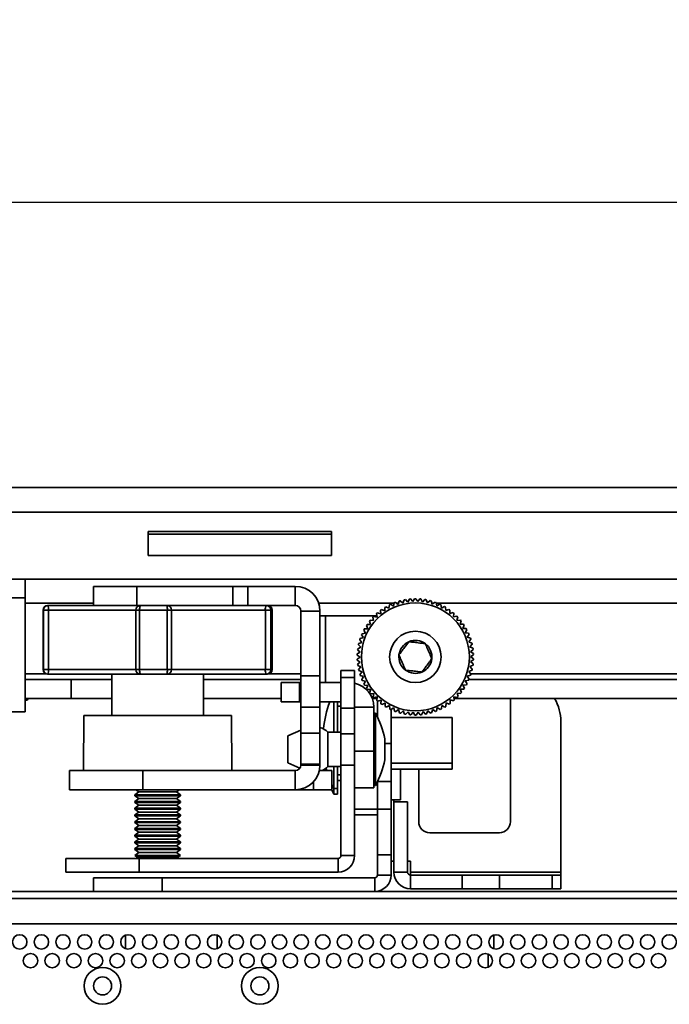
# Model space of a CAD drawing. Header units: millimetres. Extents: x 2 to 1120, y -2 to 861.
# Tile 30 of 226: x 330 to 360, y 129 to 175. Entities that reach past the tile are written whole.
import ezdxf

# ---------------------------------------------------------------- set-up
doc = ezdxf.new("R2010")
doc.units = ezdxf.units.MM
doc.header["$PDSIZE"] = -1
doc.styles.add('SLDTEXTSTYLE0', font='meiryo.ttc', dxfattribs={"width": 0.605})
doc.dimstyles.new('SLDDIMSTYLE1', dxfattribs={"dimtxt": 5.650301, "dimasz": 4.572, "dimexe": 0, "dimexo": 0.0625, "dimgap": 1.412575, "dimtad": 0, "dimtih": 1, "dimtoh": 1, "dimdec": 1, "dimlfac": 3, "dimrnd": 1e-09, "dimzin": 12, "dimdsep": 46, "dimtxsty": 'SLDTEXTSTYLE0', "dimsah": 1, "dimcen": 0.09, "dimadec": 0, "dimazin": 3, "dimtfac": 1, "dimtofl": 0, "dimtmove": 0, "dimatfit": 3, "dimfxl": 1, "dimfrac": 2, "dimtolj": 1, "dimtzin": 12, "dimarcsym": 0})

# ---------------------------------------------------------------- blocks, each defined once
blk = doc.blocks.new('*D41')
at = {"color": 0, "linetype": 'Continuous', "lineweight": -2}
for p, q in [((313.161, 146.583), (313.161, 166.364)), ((317.733, 166.364), (394.283, 166.364)), ((490.142, 166.364), (413.592, 166.364)), ((494.714, 146.583), (494.714, 166.364))]:
    blk.add_line(p, q, dxfattribs=at)
at = {"color": 0}
for points in [[(317.733, 167.126), (317.733, 165.602), (313.161, 166.364)], [(490.142, 165.602), (490.142, 167.126), (494.714, 166.364)]]:
    blk.add_solid(points, dxfattribs=at)
at = {"layer": 'Defpoints', "color": 0}
for p in [(494.714, 166.364), (313.161, 146.521), (494.714, 146.521)]:
    blk.add_point(p, dxfattribs=at)
at = {"color": 0, "lineweight": 18, "insert": (403.938, 174.804), "char_height": 5.6503, "attachment_point": 2, "style": 'SLDTEXTSTYLE0'}
blk.add_mtext('\\A1;544.7\\P(21.44)', dxfattribs=at)

msp = doc.modelspace()

# ---------------------------------------------------------------- linework, layer by layer
at = {"color": 7, "linetype": 'Continuous', "lineweight": 35}
for p, q in [((324.7743, 153.1755), (483.101, 153.1755)), ((483.101, 152.0367), (324.7743, 152.0367)), ((336.2043, 150.0436), (336.2043, 151.1443)), ((336.2043, 151.1443), (344.671, 151.1443)), ((344.671, 151.1437), (336.2043, 151.1437)), ((344.671, 151.1443), (344.671, 150.0436)), ((336.2043, 151.03), (344.671, 151.03)), ((336.2043, 151.0294), (344.671, 151.0294)), ((344.671, 150.0436), (336.2043, 150.0436)), ((482.0003, 148.943), (325.875, 148.943)), ((325.875, 148.9424), (482.0003, 148.9424)), ((330.5283, 148.9424), (330.5283, 147.8289)), ((333.6753, 148.6129), (333.6753, 147.7273)), ((335.6743, 148.6129), (333.6753, 148.6129)), ((335.6743, 147.7273), (335.6743, 148.6129)), ((340.1138, 148.6129), (335.6743, 148.6129)), ((340.1138, 148.6129), (340.1138, 147.7273)), ((340.8026, 148.6129), (340.1138, 148.6129)), ((340.8026, 147.7273), (340.8026, 148.6129)), ((342.9992, 148.6129), (340.8026, 148.6129)), ((342.9992, 147.7273), (342.9992, 148.6129)), ((330.5283, 148.0829), (329.7239, 148.0829)), ((347.7466, 147.7807), (347.7941, 147.9344)), ((347.847, 147.9492), (347.9674, 147.8425)), ((347.9674, 147.8425), (348.0285, 147.9913)), ((348.0825, 148.0013), (348.1928, 147.8842)), ((348.1928, 147.8842), (348.267, 148.027)), ((348.3218, 148.0321), (348.4211, 147.9056)), ((348.4211, 147.9056), (348.5078, 148.0411)), ((348.5628, 148.0413), (348.6504, 147.9064)), ((348.6504, 147.9064), (348.7489, 148.0336)), ((348.8037, 148.0289), (348.8789, 147.8867)), ((348.8789, 147.8867), (348.9883, 148.0045)), ((349.0425, 147.9949), (349.1046, 147.8465)), ((349.1046, 147.8465), (349.2242, 147.9541)), ((349.2773, 147.9397), (349.3259, 147.7863)), ((330.5283, 144.5659), (330.5283, 147.8289)), ((331.3469, 147.5156), (331.3469, 144.7639)), ((331.5992, 147.5156), (331.366, 147.5156)), ((331.366, 144.7639), (331.366, 147.5156)), ((331.5586, 147.7273), (331.5769, 147.7273)), ((331.5769, 147.7273), (333.8009, 147.7273)), ((331.5992, 147.5156), (331.5992, 144.7639)), ((335.5826, 147.7273), (333.8009, 147.7273)), ((335.5826, 147.7273), (335.8436, 147.7273)), ((335.6319, 147.5156), (335.6319, 144.7639)), ((337.0877, 147.5156), (335.8104, 147.5156)), ((335.8104, 147.5156), (335.8104, 144.7639)), ((335.8436, 147.7273), (337.0698, 147.7273)), ((337.0698, 147.7273), (337.2694, 147.7273)), ((337.0877, 144.7639), (337.0877, 147.5156)), ((340.1138, 147.7273), (337.2694, 147.7273)), ((337.2814, 144.7639), (337.2814, 147.5156)), ((340.1138, 147.7273), (340.8026, 147.7273)), ((342.9992, 147.7273), (340.8026, 147.7273)), ((341.6186, 144.7639), (341.6186, 147.5156)), ((341.8651, 147.5156), (341.6186, 147.5156)), ((341.8651, 147.5156), (341.8651, 144.7639)), ((341.9303, 144.7639), (341.9303, 147.5156)), ((343.2532, 147.4733), (344.1388, 147.4733)), ((343.2532, 144.4762), (343.2532, 147.4733)), ((344.1388, 144.4762), (344.1388, 147.4733)), ((346.9445, 147.3454), (346.935, 147.506)), ((346.9793, 147.5385), (347.1295, 147.4809)), ((347.1295, 147.4809), (347.1344, 147.6416)), ((347.1815, 147.67), (347.3259, 147.5992)), ((347.3259, 147.5992), (347.3452, 147.7589)), ((347.3947, 147.7829), (347.5322, 147.6994)), ((347.5322, 147.6994), (347.5657, 147.8567)), ((347.6171, 147.8762), (347.7466, 147.7807)), ((349.3259, 147.7863), (349.4546, 147.8827)), ((349.5062, 147.8636), (349.5408, 147.7065)), ((349.5408, 147.7065), (349.6777, 147.791)), ((349.7273, 147.7673), (349.7478, 147.6078)), ((349.7478, 147.6078), (349.8917, 147.6796)), ((349.939, 147.6516), (349.945, 147.4908)), ((349.945, 147.4908), (350.0948, 147.5495)), ((350.1394, 147.5174), (350.131, 147.3567)), ((344.1388, 147.2582), (344.3928, 147.2582)), ((344.3928, 147.2582), (346.7627, 147.2582)), ((346.4722, 146.8479), (346.4203, 147.0001)), ((346.4544, 147.0432), (346.6145, 147.0277)), ((346.6145, 147.0277), (346.5764, 147.184)), ((346.6143, 147.2238), (346.7724, 147.1939)), ((346.7724, 147.1939), (346.7485, 147.353)), ((346.7897, 147.3894), (346.9445, 147.3454)), ((350.131, 147.3567), (350.2854, 147.4018)), ((350.327, 147.3657), (350.3042, 147.2065)), ((350.3042, 147.2065), (350.4621, 147.2375)), ((350.5002, 147.1979), (350.4633, 147.0413)), ((350.4633, 147.0413), (350.6232, 147.058)), ((350.6577, 147.0152), (350.6068, 146.8626)), ((346.2386, 146.4538), (346.1603, 146.5943)), ((346.1862, 146.6428), (346.3465, 146.6561)), ((346.3465, 146.6561), (346.2812, 146.8031)), ((346.3113, 146.8491), (346.4722, 146.8479)), ((350.6068, 146.8626), (350.7677, 146.8649)), ((350.7982, 146.8191), (350.7338, 146.6716)), ((350.7338, 146.6716), (350.8943, 146.6595)), ((350.9205, 146.6112), (350.8432, 146.4701)), ((346.0791, 146.0243), (345.977, 146.1486)), ((345.9938, 146.2009), (346.1492, 146.2426)), ((346.1492, 146.2426), (346.0587, 146.3756)), ((346.0801, 146.4262), (346.2386, 146.4538)), ((350.8432, 146.4701), (351.0019, 146.4437)), ((351.0237, 146.3932), (350.9341, 146.2596)), ((350.9341, 146.2596), (351.0898, 146.219)), ((351.1069, 146.1668), (351.0057, 146.0418)), ((345.9989, 145.5732), (345.8763, 145.6773)), ((345.8835, 145.7318), (346.0289, 145.8006)), ((346.0289, 145.8006), (345.9161, 145.9152)), ((345.9281, 145.9689), (346.0791, 146.0243)), ((351.0057, 146.0418), (351.1571, 145.9874)), ((351.1695, 145.9339), (351.0575, 145.8184)), ((351.0575, 145.8184), (351.2035, 145.7507)), ((351.211, 145.6963), (351.0891, 145.5913)), ((345.9895, 145.3441), (345.858, 145.4368)), ((345.8586, 145.2505), (345.9895, 145.3441)), ((345.8602, 145.4917), (345.9989, 145.5732)), ((346.0006, 145.1151), (345.8613, 145.1956)), ((351.0891, 145.5913), (351.2284, 145.5108)), ((351.2294, 145.2147), (351.0907, 145.1332)), ((351.231, 145.4559), (351.1002, 145.3623)), ((351.1002, 145.3623), (351.2317, 145.2696)), ((331.366, 144.7639), (331.5992, 144.7639)), ((335.8104, 144.7639), (337.0877, 144.7639)), ((341.6186, 144.7639), (341.8651, 144.7639)), ((345.7377, 144.7207), (345.1053, 144.7207)), ((345.1053, 144.7207), (345.1053, 144.3984)), ((345.7377, 144.3984), (345.7377, 144.7207)), ((345.8787, 145.0102), (346.0006, 145.1151)), ((346.0322, 144.888), (345.8862, 144.9557)), ((345.9201, 144.7725), (346.0322, 144.888)), ((351.1616, 144.7375), (351.0105, 144.6821)), ((351.2062, 144.9746), (351.0608, 144.9059)), ((351.0608, 144.9059), (351.1736, 144.7912)), ((351.0907, 145.1332), (351.2134, 145.0291)), ((330.5283, 144.5659), (330.5283, 144.3119)), ((330.5283, 144.3119), (332.6449, 144.3119)), ((330.5283, 144.3119), (330.5283, 143.4263)), ((331.5769, 144.5523), (331.5586, 144.5523)), ((335.8436, 144.5523), (331.5769, 144.5523)), ((332.6449, 144.3119), (332.6449, 143.4263)), ((332.6449, 144.3119), (334.5219, 144.3119)), ((334.5219, 144.5523), (334.5219, 142.6405)), ((337.0698, 144.5523), (335.8436, 144.5523)), ((341.656, 144.5523), (337.0698, 144.5523)), ((338.7553, 142.6405), (338.7553, 144.5523)), ((338.7553, 144.3119), (343.2532, 144.3119)), ((341.7186, 144.5523), (341.656, 144.5523)), ((343.2532, 144.4762), (344.1388, 144.4762)), ((343.2532, 143.0309), (343.2532, 144.4762)), ((344.1388, 143.0309), (344.1388, 144.4762)), ((345.1053, 144.3984), (345.7377, 144.3984)), ((345.1053, 142.9886), (345.1053, 144.3984)), ((345.7377, 142.9886), (345.7377, 144.3984)), ((346.084, 144.6646), (345.9326, 144.719)), ((345.9828, 144.5396), (346.084, 144.6646)), ((346.1556, 144.4468), (345.9999, 144.4874)), ((346.066, 144.3132), (346.1556, 144.4468)), ((351.0096, 144.2802), (350.8511, 144.2526)), ((351.0958, 144.5055), (350.9405, 144.4638)), ((350.9405, 144.4638), (351.031, 144.3308)), ((351.0105, 144.6821), (351.1126, 144.5578)), ((351.0231, 144.3119), (456.8523, 144.3119)), ((342.3511, 143.2823), (342.3511, 144.1679)), ((343.1977, 144.1679), (342.3511, 144.1679)), ((343.1977, 143.2823), (343.1977, 144.1679)), ((343.1977, 144.1679), (343.2532, 144.1679)), ((344.1388, 144.1679), (345.1053, 144.1679)), ((346.2465, 144.2363), (346.0878, 144.2627)), ((346.1692, 144.0952), (346.2465, 144.2363)), ((346.3558, 144.0348), (346.1954, 144.0469)), ((346.2915, 143.8873), (346.3558, 144.0348)), ((346.4828, 143.8439), (346.322, 143.8415)), ((346.432, 143.6912), (346.4828, 143.8439)), ((350.7784, 143.8574), (350.6175, 143.8585)), ((350.6175, 143.8585), (350.6694, 143.7063)), ((350.9035, 144.0636), (350.7432, 144.0503)), ((350.7432, 144.0503), (350.8085, 143.9034)), ((350.8511, 144.2526), (350.9294, 144.1121)), ((332.6449, 143.4263), (330.5283, 143.4263)), ((330.5283, 143.4263), (330.5283, 142.8167)), ((330.6129, 143.3459), (330.6554, 143.4263)), ((330.6129, 143.3459), (330.6129, 143.4263)), ((332.6449, 143.4263), (334.5219, 143.4263)), ((338.7553, 143.4263), (342.3511, 143.4263)), ((346.6264, 143.6651), (346.4664, 143.6484)), ((346.7781, 143.4482), (346.5431, 143.4482)), ((346.5516, 143.4263), (346.7749, 143.4263)), ((346.5895, 143.5085), (346.6264, 143.6651)), ((346.7855, 143.4999), (346.6276, 143.4689)), ((346.7627, 143.3407), (346.7855, 143.4999)), ((350.2999, 143.3171), (350.1452, 143.361)), ((350.1452, 143.361), (350.1547, 143.2004)), ((350.4754, 143.4826), (350.3173, 143.5125)), ((350.3173, 143.5125), (350.3412, 143.3534)), ((350.3303, 143.4263), (457.5235, 143.4263)), ((350.6353, 143.6632), (350.4752, 143.6788)), ((350.4752, 143.6788), (350.5132, 143.5225)), ((352.9344, 143.4263), (352.9344, 137.7357)), ((330.5283, 143.3459), (330.6129, 143.3459)), ((342.3511, 143.2823), (343.1977, 143.2823)), ((343.1977, 143.2823), (343.2532, 143.2823)), ((343.2532, 143.0309), (344.1388, 143.0309)), ((343.2532, 141.8335), (343.2532, 143.0309)), ((344.1388, 143.2823), (345.1053, 143.2823)), ((344.1388, 141.8335), (344.1388, 143.0309)), ((344.7719, 143.2823), (344.7719, 141.8747)), ((344.9503, 143.2823), (344.9503, 141.8747)), ((345.1053, 143.0795), (344.9503, 143.0795)), ((345.1053, 142.9886), (345.7377, 142.9886)), ((345.1053, 141.7912), (345.1053, 142.9886)), ((345.7377, 143.0283), (346.6233, 143.0283)), ((345.7377, 141.7912), (345.7377, 142.9886)), ((346.6233, 143.0283), (346.6233, 140.9963)), ((346.7961, 143.3116), (346.7961, 142.5764)), ((346.9587, 143.3497), (346.8043, 143.3046)), ((346.9503, 143.189), (346.9587, 143.3497)), ((347.1447, 143.2156), (346.9949, 143.1569)), ((347.1507, 143.0548), (347.1447, 143.2156)), ((347.3419, 143.0987), (347.198, 143.0268)), ((347.3623, 142.9391), (347.3419, 143.0987)), ((347.5489, 142.9999), (347.412, 142.9154)), ((347.4285, 141.3558), (347.4285, 142.9497)), ((347.5835, 142.8428), (347.5489, 142.9999)), ((347.7638, 142.9201), (347.6351, 142.8237)), ((347.8124, 142.7667), (347.7638, 142.9201)), ((349.3431, 142.9257), (349.2956, 142.772)), ((349.4726, 142.8302), (349.3431, 142.9257)), ((349.5575, 143.007), (349.524, 142.8497)), ((349.695, 142.9235), (349.5575, 143.007)), ((349.7637, 143.1073), (349.7445, 142.9476)), ((349.9082, 143.0364), (349.7637, 143.1073)), ((349.9602, 143.2256), (349.9553, 143.0648)), ((350.1104, 143.1679), (349.9602, 143.2256)), ((329.4699, 142.8167), (330.5283, 142.8167)), ((333.2318, 142.6405), (333.2096, 140.1005)), ((340.0454, 142.6405), (333.2318, 142.6405)), ((340.0676, 140.1005), (340.0454, 142.6405)), ((346.708, 142.7489), (346.6233, 142.7489)), ((346.708, 141.7826), (346.708, 142.7489)), ((350.242, 142.5504), (347.4285, 142.5504)), ((347.9851, 142.8599), (347.8655, 142.7523)), ((348.0472, 142.7115), (347.9851, 142.8599)), ((348.2108, 142.8197), (348.1013, 142.7019)), ((348.286, 142.6775), (348.2108, 142.8197)), ((348.4393, 142.8), (348.3408, 142.6728)), ((348.5269, 142.6651), (348.4393, 142.8)), ((348.6686, 142.8008), (348.5819, 142.6653)), ((348.7679, 142.6743), (348.6686, 142.8008)), ((348.8968, 142.8222), (348.8227, 142.6794)), ((349.0072, 142.7051), (348.8968, 142.8222)), ((349.1223, 142.8639), (349.0612, 142.7151)), ((349.2427, 142.7572), (349.1223, 142.8639)), ((350.242, 142.5504), (350.242, 140.4492)), ((355.2627, 135.3983), (355.2627, 142.3622)), ((343.2532, 141.9699), (342.6609, 141.699)), ((342.6609, 141.699), (342.6609, 140.5202)), ((343.2532, 141.8335), (344.1388, 141.8335)), ((343.2532, 140.3882), (343.2532, 141.8335)), ((344.1388, 140.3882), (344.1388, 141.8335)), ((345.1053, 141.8747), (344.5067, 141.8747)), ((344.5067, 141.8747), (344.5067, 140.3608)), ((345.1053, 141.7912), (345.7377, 141.7912)), ((345.1053, 140.3458), (345.1053, 141.7912)), ((345.7377, 140.3458), (345.7377, 141.7912)), ((346.708, 139.413), (346.708, 141.7826)), ((347.1348, 141.284), (347.1348, 141.5635)), ((347.1348, 140.5983), (347.1348, 141.284)), ((347.4285, 139.5919), (347.4285, 141.3558)), ((345.7377, 140.9963), (346.6233, 140.9963)), ((346.6233, 139.3029), (346.6233, 140.9963)), ((342.6609, 140.5202), (342.6609, 140.4629)), ((342.6609, 140.4629), (343.2094, 140.212)), ((343.2532, 140.3882), (344.1388, 140.3882)), ((343.2532, 140.3545), (343.2532, 140.3882)), ((343.2532, 140.3545), (344.1388, 140.3545)), ((344.1388, 140.3545), (344.1388, 140.3882)), ((344.3781, 140.1856), (344.3962, 140.1005)), ((344.4298, 140.2223), (344.4621, 140.1005)), ((344.5067, 140.3608), (344.5067, 140.2872)), ((344.5067, 140.2872), (345.1053, 140.2872)), ((344.7719, 140.2872), (344.7719, 139.3021)), ((344.9503, 140.2872), (344.9503, 139.3021)), ((345.1053, 140.3458), (345.7377, 140.3458)), ((345.1053, 136.1669), (345.1053, 140.3458)), ((345.7377, 136.1669), (345.7377, 140.3458)), ((347.4285, 140.4337), (350.242, 140.4337)), ((347.4285, 140.1699), (350.242, 140.1699)), ((347.8518, 140.1699), (347.8518, 138.7452)), ((348.7011, 137.7357), (348.7011, 140.1699)), ((350.242, 140.4492), (350.242, 140.4337)), ((350.242, 140.4337), (350.242, 140.1854)), ((350.242, 140.1854), (350.242, 140.1699)), ((332.564, 140.1005), (332.564, 139.2149)), ((335.9507, 140.1005), (332.564, 140.1005)), ((335.9507, 139.2149), (335.9507, 140.1005)), ((335.9507, 140.1005), (342.9992, 140.1005)), ((342.9992, 140.1005), (342.9992, 139.2149)), ((344.6925, 140.1005), (344.1101, 140.1005)), ((344.6925, 139.2149), (344.6925, 140.1005)), ((344.9503, 139.9045), (345.1053, 139.9045)), ((344.6925, 139.4453), (344.7719, 139.2695)), ((344.7719, 139.3021), (344.7719, 139.2695)), ((344.7719, 139.2695), (344.9503, 139.2695)), ((344.7719, 139.2695), (344.7719, 139.0383)), ((344.9503, 139.6407), (345.1053, 139.6407)), ((344.9503, 139.3021), (344.9503, 139.2695)), ((344.9503, 139.2695), (344.9503, 139.0383)), ((345.7377, 139.3029), (346.6233, 139.3029)), ((346.6233, 139.413), (346.708, 139.413)), ((346.7961, 139.5855), (346.7961, 138.317)), ((347.4285, 139.5919), (346.7991, 139.5919)), ((347.4285, 138.3219), (347.4285, 139.5919)), ((332.564, 139.2149), (335.9507, 139.2149)), ((335.7708, 139.1153), (335.5803, 138.982)), ((335.5803, 138.982), (335.5803, 138.9372)), ((335.5803, 138.982), (337.6969, 138.982)), ((335.5803, 138.9372), (335.7708, 138.8038)), ((335.5803, 138.9372), (337.6969, 138.9372)), ((335.7708, 138.8038), (335.5803, 138.6704)), ((335.6286, 139.2149), (335.7708, 139.1153)), ((335.7708, 139.1153), (337.5064, 139.1153)), ((335.7708, 138.8038), (337.5064, 138.8038)), ((335.9507, 139.2149), (342.9992, 139.2149)), ((337.5064, 139.1153), (337.6486, 139.2149)), ((337.6969, 138.982), (337.5064, 139.1153)), ((337.5064, 138.8038), (337.6969, 138.9372)), ((337.6969, 138.6704), (337.5064, 138.8038)), ((337.6969, 138.9372), (337.6969, 138.982)), ((342.9992, 139.2149), (343.8458, 139.2149)), ((343.8458, 139.2149), (344.6925, 139.2149)), ((344.6784, 139.2149), (344.7719, 139.0057)), ((344.7719, 139.0383), (344.7719, 139.0057)), ((344.7719, 139.0057), (344.9503, 139.0057)), ((344.9503, 139.0383), (344.9503, 139.0057)), ((335.5803, 138.6704), (335.5803, 138.6256)), ((335.5803, 138.6704), (337.6969, 138.6704)), ((335.5803, 138.6256), (335.7708, 138.4922)), ((335.5803, 138.6256), (337.6969, 138.6256)), ((335.7708, 138.4922), (335.5803, 138.3588)), ((335.5803, 138.3588), (335.5803, 138.314)), ((335.5803, 138.3588), (337.6969, 138.3588)), ((335.7708, 138.4922), (337.5064, 138.4922)), ((337.5064, 138.4922), (337.6969, 138.6256)), ((337.6969, 138.3588), (337.5064, 138.4922)), ((337.6969, 138.6256), (337.6969, 138.6704)), ((337.6969, 138.314), (337.6969, 138.3588)), ((347.5555, 138.7452), (347.4285, 138.7452)), ((347.5555, 138.7452), (347.8518, 138.7452)), ((347.5555, 138.658), (348.188, 138.658)), ((347.5555, 138.658), (347.5555, 135.3983)), ((348.188, 138.658), (348.188, 135.3983)), ((335.5803, 138.314), (335.7708, 138.1806)), ((335.5803, 138.314), (337.6969, 138.314)), ((335.7708, 138.1806), (335.5803, 138.0472)), ((335.5803, 138.0472), (335.5803, 138.0024)), ((335.5803, 138.0472), (337.6969, 138.0472)), ((335.5803, 138.0024), (335.7708, 137.8691)), ((335.5803, 138.0024), (337.6969, 138.0024)), ((335.7708, 138.1806), (337.5064, 138.1806)), ((337.5064, 138.1806), (337.6969, 138.314)), ((337.6969, 138.0472), (337.5064, 138.1806)), ((337.5064, 137.8691), (337.6969, 138.0024)), ((337.6969, 138.0024), (337.6969, 138.0472)), ((345.7377, 138.317), (346.7961, 138.317)), ((345.7377, 138.0532), (346.7961, 138.0532)), ((347.4285, 138.3219), (346.7961, 138.3219)), ((346.7961, 138.3219), (346.7961, 136.2052)), ((347.4285, 136.2052), (347.4285, 138.3219)), ((335.7708, 137.8691), (335.5803, 137.7357)), ((335.5803, 137.7357), (335.5803, 137.6909)), ((335.5803, 137.7357), (337.6969, 137.7357)), ((335.5803, 137.6909), (335.7708, 137.5575)), ((335.5803, 137.6909), (337.6969, 137.6909)), ((335.7708, 137.5575), (335.5803, 137.4241)), ((335.7708, 137.8691), (337.5064, 137.8691)), ((335.7708, 137.5575), (337.5064, 137.5575)), ((337.6969, 137.7357), (337.5064, 137.8691)), ((337.5064, 137.5575), (337.6969, 137.6909)), ((337.6969, 137.4241), (337.5064, 137.5575)), ((337.6969, 137.6909), (337.6969, 137.7357)), ((335.5803, 137.4241), (335.5803, 137.3793)), ((335.5803, 137.4241), (337.6969, 137.4241)), ((335.5803, 137.3793), (335.7708, 137.2459)), ((335.5803, 137.3793), (337.6969, 137.3793)), ((335.7708, 137.2459), (335.5803, 137.1125)), ((335.5803, 137.1125), (335.5803, 137.0677)), ((335.5803, 137.1125), (337.6969, 137.1125)), ((335.5803, 137.0677), (335.7708, 136.9343)), ((335.5803, 137.0677), (337.6969, 137.0677)), ((335.7708, 137.2459), (337.5064, 137.2459)), ((337.5064, 137.2459), (337.6969, 137.3793)), ((337.6969, 137.1125), (337.5064, 137.2459)), ((337.5064, 136.9343), (337.6969, 137.0677)), ((337.6969, 137.3793), (337.6969, 137.4241)), ((337.6969, 137.0677), (337.6969, 137.1125)), ((352.4264, 137.2277), (349.2091, 137.2277)), ((335.7708, 136.9343), (335.5803, 136.8009)), ((335.5803, 136.8009), (335.5803, 136.7562)), ((335.5803, 136.8009), (337.6969, 136.8009)), ((335.5803, 136.7562), (335.7708, 136.6228)), ((335.5803, 136.7562), (337.6969, 136.7562)), ((335.7708, 136.6228), (335.5803, 136.4894)), ((335.7708, 136.9343), (337.5064, 136.9343)), ((335.7708, 136.6228), (337.5064, 136.6228)), ((337.6969, 136.8009), (337.5064, 136.9343)), ((337.5064, 136.6228), (337.6969, 136.7562)), ((337.6969, 136.4894), (337.5064, 136.6228)), ((337.6969, 136.7562), (337.6969, 136.8009)), ((335.5803, 136.4894), (335.5803, 136.4446)), ((335.5803, 136.4894), (337.6969, 136.4894)), ((335.5803, 136.4446), (335.7708, 136.3112)), ((335.5803, 136.4446), (337.6969, 136.4446)), ((335.7708, 136.3112), (335.5803, 136.1778)), ((335.5803, 136.1778), (335.5803, 136.1694)), ((335.5803, 136.1778), (337.6969, 136.1778)), ((335.5803, 136.1694), (335.6861, 136.1165)), ((335.5803, 136.1694), (335.661, 136.1694)), ((335.661, 136.1694), (337.6969, 136.1694)), ((337.5911, 136.1165), (335.6861, 136.1165)), ((335.7708, 136.3112), (337.5064, 136.3112)), ((337.5064, 136.3112), (337.6969, 136.4446)), ((337.6969, 136.1778), (337.5064, 136.3112)), ((337.5911, 136.1165), (337.6969, 136.1694)), ((337.6969, 136.4446), (337.6969, 136.4894)), ((337.6969, 136.1694), (337.6969, 136.1778)), ((345.1053, 136.1669), (345.7377, 136.1669)), ((346.7961, 136.2052), (347.4285, 136.2052)), ((346.7961, 135.2713), (346.7961, 136.2052)), ((347.4285, 135.2713), (347.4285, 136.2052)), ((332.4053, 136.0399), (332.4053, 135.4074)), ((335.7919, 136.0399), (332.4053, 136.0399)), ((335.6861, 136.0636), (335.6387, 136.0399)), ((335.7587, 136.0636), (335.6861, 136.0636)), ((337.5911, 136.0636), (335.7587, 136.0636)), ((335.7919, 135.4074), (335.7919, 136.0399)), ((335.7919, 136.0399), (344.9783, 136.0399)), ((337.6385, 136.0399), (337.5911, 136.0636)), ((344.9783, 136.0399), (344.9783, 135.4074)), ((347.4285, 135.9089), (347.5555, 135.9089)), ((348.315, 135.9089), (348.188, 135.9089)), ((348.315, 135.9089), (348.315, 135.3983)), ((332.4053, 135.4074), (335.7919, 135.4074)), ((335.3548, 135.4074), (335.4526, 135.4074)), ((335.7919, 135.4074), (344.9783, 135.4074)), ((346.7961, 135.2713), (347.4285, 135.2713)), ((348.188, 135.3983), (347.5555, 135.3983)), ((348.315, 135.3983), (355.2627, 135.3983)), ((348.315, 135.2713), (348.315, 135.3983)), ((348.315, 135.2713), (348.315, 134.6389)), ((348.315, 135.2713), (350.6993, 135.2713)), ((350.6993, 135.2713), (350.6993, 134.6389)), ((352.4219, 135.2713), (350.6993, 135.2713)), ((352.4219, 134.6389), (352.4219, 135.2713)), ((352.4219, 135.2713), (354.8687, 135.2713)), ((354.8687, 135.2713), (354.8687, 134.6389)), ((355.2627, 135.2713), (354.8687, 135.2713)), ((355.2627, 135.3983), (355.2627, 135.2713)), ((355.2627, 134.6389), (355.2627, 135.2713)), ((333.6727, 135.1443), (333.6727, 134.5119)), ((336.8477, 135.1443), (333.6727, 135.1443)), ((336.8477, 134.5119), (336.8477, 135.1443)), ((336.8477, 135.1443), (346.6691, 135.1443)), ((346.6691, 135.1443), (346.6691, 134.5119)), ((328.6044, 134.5119), (569.2611, 134.5119)), ((348.315, 134.6389), (350.6993, 134.6389)), ((350.6993, 134.6389), (352.4219, 134.6389)), ((354.8687, 134.6389), (352.4219, 134.6389)), ((354.8687, 134.6389), (355.2627, 134.6389)), ((328.6044, 134.1785), (569.0253, 134.1785)), ((569.0253, 133.0119), (329.2711, 133.0119)), ((335.1544, 131.8663), (335.1544, 132.4908)), ((339.3877, 132.4908), (339.3877, 131.8663)), ((352.1711, 131.8606), (352.1711, 132.4965)), ((351.9044, 131.0064), (351.9044, 131.6174))]:
    msp.add_line(p, q, dxfattribs=at)
at = {"color": 8, "linetype": 'Continuous', "lineweight": 35}
for p, q in [((330.5283, 147.8289), (333.6753, 147.8289)), ((331.366, 147.5156), (331.3469, 147.5156)), ((335.6319, 147.5156), (331.5992, 147.5156)), ((335.8104, 147.5156), (335.6319, 147.5156)), ((337.2814, 147.5156), (337.0877, 147.5156)), ((341.6186, 147.5156), (337.2814, 147.5156)), ((341.9303, 147.5156), (341.8651, 147.5156)), ((344.0819, 147.8289), (347.5598, 147.8289)), ((347.6812, 147.8289), (347.7615, 147.8289)), ((349.3124, 147.8289), (349.3828, 147.8289)), ((349.5138, 147.8289), (458.3838, 147.8289)), ((344.3928, 147.2582), (344.3928, 144.1679)), ((331.3469, 144.7639), (331.366, 144.7639)), ((331.5992, 144.7639), (335.6319, 144.7639)), ((335.6319, 144.7639), (335.8104, 144.7639)), ((337.0877, 144.7639), (337.2814, 144.7639)), ((337.2814, 144.7639), (341.6186, 144.7639)), ((341.8651, 144.7639), (341.9303, 144.7639)), ((331.4839, 144.5659), (330.5283, 144.5659)), ((343.2532, 144.5659), (341.7933, 144.5659)), ((456.7603, 144.5659), (351.106, 144.5659)), ((347.4285, 141.3558), (347.1348, 141.3558)), ((343.8458, 139.5917), (343.8458, 139.2149)), ((347.5555, 138.7452), (347.5555, 138.658))]:
    msp.add_line(p, q, dxfattribs=at)
at = {"color": 7, "linetype": 'Continuous', "lineweight": 35}
for centre, radius in [((348.5448, 145.3532), 2.4934), ((348.5448, 145.3532), 1.1887), ((330.2711, 132.1785), 0.3333), ((331.2711, 132.1785), 0.3333), ((332.2711, 132.1785), 0.3333), ((333.2711, 132.1785), 0.3333), ((334.2711, 132.1785), 0.3333), ((335.2711, 132.1785), 0.3333), ((336.2711, 132.1785), 0.3333), ((337.2711, 132.1785), 0.3333), ((338.2711, 132.1785), 0.3333), ((339.2711, 132.1785), 0.3333), ((340.2711, 132.1785), 0.3333), ((341.2711, 132.1785), 0.3333), ((342.2711, 132.1785), 0.3333), ((343.2711, 132.1785), 0.3333), ((344.2711, 132.1785), 0.3333), ((345.2711, 132.1785), 0.3333), ((346.2711, 132.1785), 0.3333), ((347.2711, 132.1785), 0.3333), ((348.2711, 132.1785), 0.3333), ((349.2711, 132.1785), 0.3333), ((350.2711, 132.1785), 0.3333), ((351.2711, 132.1785), 0.3333), ((352.2711, 132.1785), 0.3333), ((353.2711, 132.1785), 0.3333), ((354.2711, 132.1785), 0.3333), ((355.2711, 132.1785), 0.3333), ((356.2711, 132.1785), 0.3333), ((357.2711, 132.1785), 0.3333), ((358.2711, 132.1785), 0.3333), ((359.2711, 132.1785), 0.3333), ((360.2711, 132.1785), 0.3333), ((330.7711, 131.3119), 0.3333), ((331.7711, 131.3119), 0.3333), ((332.7711, 131.3119), 0.3333), ((333.7711, 131.3119), 0.3333), ((334.7711, 131.3119), 0.3333), ((335.7711, 131.3119), 0.3333), ((336.7711, 131.3119), 0.3333), ((337.7711, 131.3119), 0.3333), ((338.7711, 131.3119), 0.3333), ((339.7711, 131.3119), 0.3333), ((340.7711, 131.3119), 0.3333), ((341.7711, 131.3119), 0.3333), ((342.7711, 131.3119), 0.3333), ((343.7711, 131.3119), 0.3333), ((344.7711, 131.3119), 0.3333), ((345.7711, 131.3119), 0.3333), ((346.7711, 131.3119), 0.3333), ((347.7711, 131.3119), 0.3333), ((348.7711, 131.3119), 0.3333), ((349.7711, 131.3119), 0.3333), ((350.7711, 131.3119), 0.3333), ((351.7711, 131.3119), 0.3333), ((352.7711, 131.3119), 0.3333), ((353.7711, 131.3119), 0.3333), ((354.7711, 131.3119), 0.3333), ((355.7711, 131.3119), 0.3333), ((356.7711, 131.3119), 0.3333), ((357.7711, 131.3119), 0.3333), ((358.7711, 131.3119), 0.3333), ((359.7711, 131.3119), 0.3333), ((334.0977, 130.1452), 0.85), ((341.3644, 130.1452), 0.85), ((334.0977, 130.1452), 0.4167), ((341.3644, 130.1452), 0.4167)]:
    msp.add_circle(centre, radius, dxfattribs=at)
for centre, radius, start, end in [((342.9992, 147.4733), 1.1396, 0, 90), ((348.5448, 145.3532), 2.6882, 105.04602, 106.21799), ((348.5448, 145.3532), 2.6882, 99.90317, 101.07513), ((348.5448, 145.3532), 2.6882, 94.76031, 95.93227), ((348.5448, 145.3532), 2.6882, 89.61745, 90.78941), ((348.5448, 145.3532), 2.6882, 84.4746, 85.64656), ((348.5448, 145.3532), 2.6882, 79.33174, 80.5037), ((348.5448, 145.3532), 2.6882, 74.18888, 75.36084), ((331.5586, 147.5156), 0.2117, 90, 180), ((331.5773, 147.516), 0.2113, 90.10375, 180.10338), ((331.0801, 147.5679), 0.5217, 354.24335, 17.78298), ((335.8436, 147.5156), 0.2117, 90, 180), ((336.1734, 147.5672), 0.3666, 154.11663, 188.09415), ((337.0698, 147.5156), 0.2117, 0, 90), ((336.4508, 147.5681), 0.6391, 355.28476, 14.41815), ((341.946, 147.5669), 0.3314, 151.05302, 188.89831), ((341.6547, 147.5169), 0.2104, 359.64702, 89.64262), ((341.7186, 147.5156), 0.2117, 0, 90), ((342.9992, 147.4733), 0.254, 0, 90), ((348.5448, 145.3532), 2.6882, 125.61745, 126.78941), ((348.5448, 145.3532), 2.6882, 120.4746, 121.64656), ((348.5448, 145.3532), 2.6882, 115.33174, 116.5037), ((348.5448, 145.3532), 2.6882, 110.18888, 111.36084), ((348.5448, 145.3532), 2.6882, 69.04602, 70.21799), ((348.5448, 145.3532), 2.6882, 63.90317, 65.07513), ((348.5448, 145.3532), 2.6882, 58.76031, 59.93227), ((348.5448, 145.3532), 2.6882, 53.61745, 54.78941), ((348.5448, 145.3532), 2.6882, 141.04602, 142.21799), ((348.5448, 145.3532), 2.6882, 135.90317, 137.07513), ((348.5448, 145.3532), 2.6882, 130.76031, 131.93227), ((348.5448, 145.3532), 2.6882, 48.4746, 49.64656), ((348.5448, 145.3532), 2.6882, 43.33174, 44.5037), ((348.5448, 145.3532), 2.6882, 38.18888, 39.36084), ((348.5448, 145.3532), 2.6882, 151.33174, 152.5037), ((348.5448, 145.3532), 2.6882, 146.18888, 147.36084), ((348.5448, 145.3532), 2.6882, 33.04602, 34.21799), ((348.5448, 145.3532), 2.6882, 27.90317, 29.07513), ((348.5448, 145.3532), 2.6882, 161.61745, 162.78941), ((348.5448, 145.3532), 2.6882, 156.4746, 157.64656), ((348.5448, 145.3532), 0.7638, 53.34629, 113.34629), ((348.5448, 145.3532), 2.6882, 22.76031, 23.93227), ((348.5448, 145.3532), 2.6882, 17.61745, 18.78941), ((348.5448, 145.3532), 2.6882, 171.90317, 173.07513), ((348.5448, 145.3532), 2.6882, 166.76031, 167.93227), ((348.5448, 145.3532), 0.7638, 113.34629, 173.34629), ((348.5448, 145.3532), 0.7638, 353.34629, 53.34629), ((348.5448, 145.3532), 2.6882, 12.4746, 13.64656), ((348.5448, 145.3532), 2.6882, 7.33174, 8.5037), ((348.5448, 145.3532), 2.6882, 177.04602, 178.21799), ((348.5448, 145.3532), 2.6882, 182.18888, 183.36084), ((348.5448, 145.3532), 0.7638, 173.34629, 233.34629), ((348.5448, 145.3532), 0.7638, 293.34629, 353.34629), ((348.5448, 145.3532), 2.6882, 2.18888, 3.36084), ((348.5448, 145.3532), 2.6882, 357.04602, 358.21799), ((331.5586, 144.7639), 0.2117, 180, 270), ((331.5773, 144.7635), 0.2113, 179.89662, 269.89625), ((331.0801, 144.7116), 0.5217, 342.21702, 5.75665), ((335.8436, 144.7639), 0.2117, 180, 270), ((336.1734, 144.7123), 0.3666, 171.90585, 205.88337), ((336.4508, 144.7114), 0.6391, 345.58185, 4.71524), ((337.0692, 144.7633), 0.2111, 270.16027, 0.15938), ((341.946, 144.7127), 0.3314, 171.10169, 208.94698), ((341.6547, 144.7626), 0.2104, 270.35738, 0.35298), ((341.7186, 144.7639), 0.2117, 270, 0), ((348.5448, 145.3532), 2.6882, 187.33174, 188.5037), ((348.5448, 145.3532), 2.6882, 192.4746, 193.64656), ((348.5448, 145.3532), 0.7638, 233.34629, 293.34629), ((348.5448, 145.3532), 2.6882, 346.76031, 347.93227), ((348.5448, 145.3532), 2.6882, 351.90317, 353.07513), ((348.5448, 145.3532), 2.6882, 197.61745, 198.78941), ((348.5448, 145.3532), 2.6882, 202.76031, 203.93227), ((348.5448, 145.3532), 2.6882, 336.4746, 337.64656), ((348.5448, 145.3532), 2.6882, 341.61745, 342.78941), ((345.4837, 143.0283), 1.1396, 0, 77.1216), ((348.5448, 145.3532), 2.6882, 207.90317, 209.07513), ((348.5448, 145.3532), 2.6882, 213.04602, 214.21799), ((348.5448, 145.3532), 2.6882, 326.18888, 327.36084), ((348.5448, 145.3532), 2.6882, 331.33174, 332.5037), ((348.5448, 145.3532), 2.6882, 218.18888, 219.36084), ((348.5448, 145.3532), 2.6882, 223.33174, 224.5037), ((348.5448, 145.3532), 2.6882, 315.90317, 317.07513), ((348.5448, 145.3532), 2.6882, 321.04602, 322.21799), ((353.1461, 142.3622), 2.1167, 0, 30.18003), ((349.4517, 141.4968), 5.1787, 159.83276, 174.16807), ((348.5448, 145.3532), 2.6882, 228.4746, 229.64656), ((348.5448, 145.3532), 2.6882, 233.61745, 234.78941), ((348.5448, 145.3532), 2.6882, 238.76031, 239.93227), ((348.5448, 145.3532), 2.6882, 243.90317, 245.07513), ((348.5448, 145.3532), 2.6882, 295.33174, 296.5037), ((348.5448, 145.3532), 2.6882, 300.4746, 301.64656), ((348.5448, 145.3532), 2.6882, 305.61745, 306.78941), ((348.5448, 145.3532), 2.6882, 310.76031, 311.93227), ((342.9827, 140.7381), 4.2333, 11.24319, 28.35764), ((348.5448, 145.3532), 2.6882, 249.04602, 250.21799), ((348.5448, 145.3532), 2.6882, 254.18888, 255.36084), ((348.5448, 145.3532), 2.6882, 259.33174, 260.5037), ((348.5448, 145.3532), 2.6882, 264.4746, 265.64656), ((348.5448, 145.3532), 2.6882, 269.61745, 270.78941), ((348.5448, 145.3532), 2.6882, 274.76031, 275.93227), ((348.5448, 145.3532), 2.6882, 279.90317, 281.07513), ((348.5448, 145.3532), 2.6882, 285.04602, 286.21799), ((348.5448, 145.3532), 2.6882, 290.18888, 291.36084), ((343.8369, 141.1592), 0.98, 46.88874, 72.05836), ((342.9992, 140.3545), 0.254, 270, 0), ((342.9992, 140.3545), 1.1396, 270, 0), ((343.8369, 141.0026), 0.98, 292.99775, 313.11126), ((342.9827, 141.4237), 4.2333, 331.64236, 348.75681), ((349.2091, 137.7357), 0.508, 180, 270), ((352.4264, 137.7357), 0.508, 270, 0), ((335.6403, 136.09), 0.0529, 330, 30), ((337.6369, 136.09), 0.0529, 150, 210), ((344.9783, 136.1669), 0.7595, 270, 0), ((344.9783, 136.1669), 0.127, 270, 0), ((346.6691, 135.2713), 0.127, 270, 0), ((346.6691, 135.2713), 0.7595, 270, 360), ((348.315, 135.3983), 0.7595, 180, 270), ((348.315, 135.3983), 0.127, 180, 270)]:
    msp.add_arc(centre, radius, start, end, dxfattribs=at)
for points, knots in [([(348.2422, 146.0545), (348.1769, 145.9667), (348.0652, 145.8166), (347.9028, 145.5984), (347.822, 145.4898), (347.7862, 145.4417)], [0, 0, 0, 0, 0.4391221, 0.7513714, 1, 1, 1, 1]), ([(349.0008, 145.966), (348.8922, 145.9786), (348.7064, 146.0003), (348.4362, 146.0318), (348.3018, 146.0475), (348.2422, 146.0545)], [0, 0, 0, 0, 0.43912209, 0.75137136, 1, 1, 1, 1]), ([(349.3035, 145.2647), (349.2887, 145.2991), (349.2417, 145.4078), (349.1555, 145.6076), (349.0663, 145.8143), (349.018, 145.926), (349.0008, 145.966)], [0, 0, 0, 0, 0.1560255, 0.4937074, 0.8190578, 1, 1, 1, 1]), ([(347.7862, 145.4417), (347.8034, 145.4018), (347.8517, 145.29), (347.9409, 145.0833), (348.0271, 144.8836), (348.074, 144.7748), (348.0889, 144.7405)], [0, 0, 0, 0, 0.18094225, 0.50629258, 0.84397451, 1, 1, 1, 1]), ([(348.8475, 144.652), (348.9128, 144.7397), (349.0245, 144.8898), (349.1868, 145.108), (349.2677, 145.2166), (349.3035, 145.2647)], [0, 0, 0, 0, 0.4391221, 0.7513714, 1, 1, 1, 1]), ([(348.0889, 144.7405), (348.1975, 144.7278), (348.3833, 144.7061), (348.6535, 144.6746), (348.7879, 144.6589), (348.8475, 144.652)], [0, 0, 0, 0, 0.4391221, 0.7513714, 1, 1, 1, 1])]:
    msp.add_open_spline(points, degree=3, knots=knots, dxfattribs=at)

# ---------------------------------------------------------------- dimensions: what is measured, and where the dimension line sits
at = {"color": 7, "linetype": 'Continuous', "lineweight": 18}
dim = msp.add_linear_dim(base=(494.7139, 166.3638), p1=(313.1615, 146.5209), p2=(494.7139, 146.5209), text='<>\\P(21.44)', dimstyle='SLDDIMSTYLE1', dxfattribs=at)
dim.commit()
dim.dimension.update_dxf_attribs({"geometry": '*D41', "text_midpoint": (403.9377, 166.3638), "dimtype": 160})

doc.saveas('drawing.dxf')
